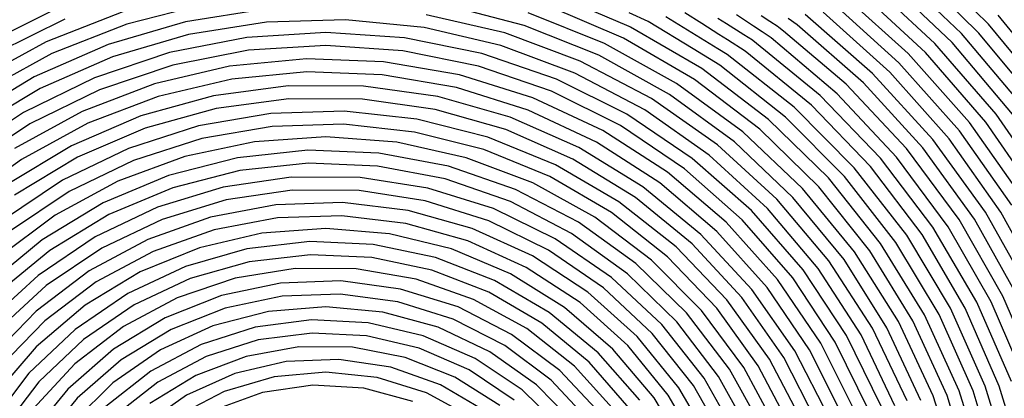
# Model space of a CAD drawing. Extents: x 0.63 to 8.47, y 0.57 to 6.57.
# Tile 22 of 45: x 3.16 to 4.67, y 3.94 to 4.52. Entities that reach past the tile are written whole.
import ezdxf

# ---------------------------------------------------------------- set-up
doc = ezdxf.new("R2010")
doc.units = 0

msp = doc.modelspace()

# ---------------------------------------------------------------- linework, layer by layer
at = {"layer": 'Default', "color": 5, "linetype": 'CONTINUOUS'}
for p, q in [((4.647731, 4.509971), (4.542656, 4.612757)), ((4.633053, 4.496421), (4.529501, 4.597723)), ((4.606634, 4.495485), (4.501457, 4.595589)), ((4.565674, 4.480525), (4.460447, 4.577868)), ((4.592132, 4.481748), (4.488524, 4.580363)), ((4.097796, 4.506424, -0.000527), (3.979748, 4.556814)), ((4.524868, 4.465067), (4.419649, 4.559573)), ((4.551356, 4.466595), (4.447748, 4.562448)), ((3.448745, 4.540397), (3.32888, 4.510033)), ((3.936919, 4.508133), (3.817447, 4.53922)), ((4.088891, 4.488542, -0.00001), (3.973108, 4.537974)), ((4.510742, 4.450942), (4.407194, 4.543955)), ((3.225871, 4.53578), (3.110498, 4.478768)), ((3.322707, 4.529031), (3.205214, 4.482941)), ((3.540627, 4.533109), (3.418573, 4.513788)), ((3.90719, 4.496541), (3.786958, 4.524401)), ((4.060012, 4.480411), (3.943092, 4.527131)), ((4.126835, 4.513935, -0.002677), (4.097471, 4.527256, -0.002865)), ((4.208825, 4.510877, -0.005111), (4.182687, 4.527483, -0.010427)), ((4.288035, 4.506907, -0.001673), (4.262145, 4.524038, -0.006467)), ((4.312991, 4.514309, -0.001039), (4.299984, 4.522915, -0.002726)), ((4.470309, 4.434764), (4.366888, 4.52486)), ((4.496617, 4.436816), (4.394739, 4.528337)), ((4.757297, 4.408539), (4.662409, 4.523521)), ((3.233657, 4.517384), (3.120486, 4.461468)), ((3.32888, 4.510033), (3.21372, 4.464866)), ((3.418573, 4.513788), (3.299941, 4.479003)), ((3.542545, 4.513225), (3.423018, 4.494313)), ((3.663458, 4.516695), (3.542545, 4.513225)), ((3.783769, 4.50468), (3.663458, 4.516695)), ((4.051506, 4.462336), (3.936919, 4.508133)), ((4.195489, 4.472151, -0.000119), (4.126835, 4.513935, -0.002677)), ((4.166937, 4.512868, -0.004892), (4.1536, 4.520985, -0.006217)), ((4.1802, 4.504798, -0.004285), (4.166937, 4.512868, -0.004892)), ((4.235077, 4.494198, -0.001612), (4.208825, 4.510877, -0.005111)), ((4.246813, 4.510368, -0.003821), (4.233667, 4.518719, -0.006266)), ((4.273093, 4.493673, -0.000803), (4.246813, 4.510368, -0.003821)), ((4.301061, 4.498287, -0.000402), (4.288035, 4.506907, -0.001673)), ((4.326021, 4.505688, -0.000101), (4.312991, 4.514309, -0.001039)), ((4.354689, 4.50904), (4.340991, 4.518461, -0.000144)), ((4.456387, 4.420439), (4.354689, 4.50904)), ((4.741262, 4.396626), (4.647731, 4.509971)), ((3.423018, 4.494313), (3.30684, 4.460256)), ((3.633208, 4.497306), (3.512561, 4.489815)), ((3.753747, 4.488989), (3.633208, 4.497306)), ((3.901506, 4.477391), (3.783769, 4.50468)), ((4.022823, 4.453553), (3.90719, 4.496541)), ((4.09979, 4.505265, -0.000552), (4.097796, 4.506424, -0.000527)), ((4.208715, 4.441934), (4.09979, 4.505265, -0.000552)), ((4.193523, 4.49669, -0.00251), (4.1802, 4.504798, -0.004285)), ((4.233531, 4.472343, -0.000007), (4.193523, 4.49669, -0.00251)), ((4.24826, 4.485823, -0.000596), (4.235077, 4.494198, -0.001612)), ((4.286282, 4.485295, -0.000081), (4.273093, 4.493673, -0.000803)), ((4.314926, 4.489113, -0.000015), (4.301061, 4.498287, -0.000402)), ((4.326855, 4.505136, -0.000084), (4.326021, 4.505688, -0.000101)), ((4.333778, 4.499295), (4.326855, 4.505136, -0.000084)), ((4.430078, 4.41804), (4.333778, 4.499295)), ((4.700348, 4.384626), (4.606634, 4.495485)), ((4.725227, 4.384713), (4.633053, 4.496421)), ((3.205214, 4.482941), (3.09438, 4.422465)), ((3.299941, 4.479003), (3.186683, 4.429312)), ((3.512561, 4.489815), (3.39387, 4.466629)), ((3.633208, 4.47733), (3.515169, 4.470009)), ((3.75114, 4.469184), (3.633208, 4.47733)), ((3.872115, 4.465021), (3.753747, 4.488989)), ((4.014737, 4.435287), (3.901506, 4.477391)), ((4.17011, 4.419429), (4.060012, 4.480411)), ((4.197681, 4.425282), (4.088891, 4.488542, -0.00001)), ((4.27548, 4.468529), (4.24826, 4.485823, -0.000596)), ((4.287126, 4.484759, -0.000072), (4.286282, 4.485295, -0.000081)), ((4.39007, 4.400743), (4.287126, 4.484759, -0.000072)), ((4.416369, 4.40351), (4.314926, 4.489113, -0.000015)), ((4.659529, 4.372225), (4.565674, 4.480525)), ((4.684445, 4.372537), (4.592132, 4.481748)), ((3.21372, 4.464866), (3.105084, 4.405598)), ((3.39387, 4.466629), (3.27917, 4.428132)), ((3.515169, 4.470009), (3.399041, 4.447333)), ((3.866945, 4.445725), (3.75114, 4.469184)), ((3.986291, 4.425825), (3.872115, 4.465021)), ((4.159406, 4.402562), (4.051506, 4.462336)), ((4.236386, 4.447261), (4.195489, 4.472151, -0.000119)), ((4.247734, 4.463701), (4.233531, 4.472343, -0.000007)), ((4.350311, 4.382849), (4.247734, 4.463701)), ((4.376586, 4.386004), (4.27548, 4.468529)), ((4.618816, 4.359404), (4.524868, 4.465067)), ((4.643765, 4.359955), (4.551356, 4.466595)), ((3.30684, 4.460256), (3.195923, 4.411602)), ((3.399041, 4.447333), (3.286814, 4.409676)), ((3.603668, 4.456966), (3.486094, 4.445564)), ((3.721656, 4.452597), (3.603668, 4.456966)), ((3.837952, 4.43255), (3.721656, 4.452597)), ((4.131963, 4.396156), (4.022823, 4.453553)), ((4.337065, 4.367897), (4.236386, 4.447261)), ((4.603198, 4.346949), (4.510742, 4.450942)), ((3.486094, 4.445564), (3.371033, 4.41858)), ((3.604335, 4.437001), (3.489416, 4.425867)), ((3.719656, 4.432721), (3.604335, 4.437001)), ((3.833322, 4.413118), (3.719656, 4.432721)), ((3.950485, 4.397198), (3.837952, 4.43255)), ((3.978647, 4.407369), (3.866945, 4.445725)), ((4.121608, 4.379074), (4.014737, 4.435287)), ((4.31083, 4.36433), (4.208715, 4.441934)), ((4.562759, 4.333497), (4.470309, 4.434764)), ((4.58758, 4.334494), (4.496617, 4.436816)), ((3.186683, 4.429312), (3.080665, 4.36552)), ((3.27917, 4.428132), (3.170427, 4.374969)), ((3.371033, 4.41858), (3.260543, 4.37648)), ((3.489416, 4.425867), (3.376952, 4.399501)), ((4.094325, 4.372085), (3.986291, 4.425825)), ((4.271656, 4.345158), (4.17011, 4.419429)), ((4.297833, 4.34916), (4.197681, 4.425282)), ((4.522462, 4.31958), (4.430078, 4.41804)), ((4.547295, 4.320852), (4.456387, 4.420439)), ((3.195923, 4.411602), (3.092094, 4.349136)), ((3.286814, 4.409676), (3.180415, 4.357669)), ((3.575597, 4.41565), (3.46136, 4.400386)), ((3.69079, 4.415217), (3.575597, 4.41565)), ((3.804791, 4.399111), (3.69079, 4.415217)), ((3.943306, 4.378557), (3.833322, 4.413118)), ((4.084337, 4.354786), (3.978647, 4.407369)), ((4.258923, 4.329766), (4.159406, 4.402562)), ((4.507159, 4.30674), (4.416369, 4.40351)), ((3.376952, 4.399501), (3.268952, 4.35836)), ((3.46136, 4.400386), (3.350209, 4.369693)), ((3.576961, 4.395721), (3.465425, 4.380828)), ((3.689427, 4.395288), (3.576961, 4.395721)), ((3.800727, 4.379552), (3.689427, 4.395288)), ((3.915481, 4.367647), (3.804791, 4.399111)), ((4.057251, 4.347186), (3.950485, 4.397198)), ((4.232825, 4.325303), (4.131963, 4.396156)), ((4.482324, 4.305174), (4.39007, 4.400743)), ((3.170427, 4.374969), (3.069508, 4.308036)), ((3.260543, 4.37648), (3.156601, 4.320001)), ((3.465425, 4.380828), (3.356898, 4.35087)), ((3.549128, 4.373375), (3.438505, 4.354319)), ((3.661265, 4.376848), (3.549128, 4.373375)), ((3.772732, 4.364687), (3.661265, 4.376848)), ((3.908791, 4.348824), (3.800727, 4.379552)), ((4.047651, 4.329668), (3.943306, 4.378557)), ((4.194375, 4.304735), (4.094325, 4.372085)), ((4.22037, 4.309685), (4.121608, 4.379074)), ((4.442363, 4.290256), (4.350311, 4.382849)), ((4.467192, 4.292133), (4.376586, 4.386004)), ((4.740878, 4.254289), (4.659529, 4.372225)), ((3.180415, 4.357669), (3.081669, 4.292188)), ((3.268952, 4.35836), (3.167349, 4.303164)), ((3.350209, 4.369693), (3.244217, 4.324127)), ((3.660568, 4.356884), (3.551216, 4.353509)), ((3.769264, 4.345015), (3.660568, 4.356884)), ((3.881362, 4.337146), (3.772732, 4.364687)), ((4.020801, 4.321428), (3.915481, 4.367647)), ((4.402599, 4.2748), (4.31083, 4.36433)), ((4.42741, 4.277009), (4.337065, 4.367897)), ((4.700321, 4.243919), (4.618816, 4.359404)), ((4.723859, 4.243828), (4.643765, 4.359955)), ((3.356898, 4.35087), (3.253407, 4.30639)), ((3.438505, 4.354319), (3.331552, 4.320034)), ((3.551216, 4.353509), (3.443338, 4.334936)), ((3.875189, 4.318148), (3.769264, 4.345015)), ((4.011611, 4.303691), (3.908791, 4.348824)), ((4.15635, 4.283421), (4.057251, 4.347186)), ((4.182215, 4.288886), (4.084337, 4.354786)), ((4.363056, 4.25878), (4.271656, 4.345158)), ((4.387837, 4.261342), (4.297833, 4.34916)), ((4.683406, 4.233291), (4.603198, 4.346949)), ((3.443338, 4.334936), (3.339035, 4.301512)), ((3.524403, 4.330169), (3.417684, 4.307417)), ((3.633208, 4.337497), (3.524403, 4.330169)), ((3.741885, 4.32927), (3.633208, 4.337497)), ((3.848221, 4.305674), (3.741885, 4.32927)), ((3.985044, 4.294778), (3.881362, 4.337146)), ((4.1445, 4.267339), (4.047651, 4.329668)), ((4.348494, 4.245106), (4.258923, 4.329766)), ((4.643038, 4.222386), (4.562759, 4.333497)), ((4.666492, 4.222663), (4.58758, 4.334494)), ((3.244217, 4.324127), (3.145367, 4.264522)), ((3.331552, 4.320034), (3.230355, 4.271169)), ((3.606028, 4.31714), (3.497945, 4.305714)), ((3.714555, 4.31271), (3.606028, 4.31714)), ((3.821214, 4.292538), (3.714555, 4.31271)), ((3.976287, 4.276824), (3.875189, 4.318148)), ((4.118796, 4.261329), (4.020801, 4.321428)), ((4.32376, 4.242169), (4.232825, 4.325303)), ((4.602765, 4.211095), (4.522462, 4.31958)), ((4.626233, 4.211586), (4.547295, 4.320852)), ((3.167349, 4.303164), (3.073965, 4.234884)), ((3.253407, 4.30639), (3.156887, 4.248202)), ((3.339035, 4.301512), (3.240343, 4.25387)), ((3.417684, 4.307417), (3.315229, 4.269686)), ((3.497945, 4.305714), (3.392611, 4.278655)), ((3.606757, 4.297177), (3.501573, 4.28607)), ((3.71237, 4.292854), (3.606757, 4.297177)), ((3.950057, 4.267208), (3.848221, 4.305674)), ((4.107276, 4.245009), (4.011611, 4.303691)), ((4.284738, 4.224937), (4.194375, 4.304735)), ((4.30941, 4.228272), (4.22037, 4.309685)), ((4.5626, 4.1994), (4.482324, 4.305174)), ((4.586076, 4.200118), (4.507159, 4.30674)), ((3.501573, 4.28607), (3.399061, 4.259749)), ((3.816161, 4.273211), (3.71237, 4.292854)), ((3.923735, 4.257073), (3.821214, 4.292538)), ((4.081768, 4.238424), (3.985044, 4.294778)), ((4.246022, 4.207052), (4.15635, 4.283421)), ((4.270612, 4.210811), (4.182215, 4.288886)), ((4.522553, 4.187278), (4.442363, 4.290256)), ((4.546031, 4.18824), (4.467192, 4.292133)), ((3.230355, 4.271169), (3.136893, 4.208662)), ((3.315229, 4.269686), (3.219129, 4.217728)), ((3.392611, 4.278655), (3.292278, 4.236521)), ((3.580569, 4.275836), (3.476359, 4.260609)), ((3.685813, 4.275362), (3.580569, 4.275836)), ((3.78974, 4.259218), (3.685813, 4.275362)), ((3.915922, 4.238688), (3.816161, 4.273211)), ((4.045324, 4.214672), (3.950057, 4.267208)), ((4.070597, 4.221863), (3.976287, 4.276824)), ((4.232135, 4.192693), (4.1445, 4.267339)), ((4.482641, 4.174708), (4.402599, 4.2748)), ((4.506113, 4.17593), (4.42741, 4.277009)), ((3.240343, 4.25387), (3.149191, 4.192921)), ((3.399061, 4.259749), (3.301412, 4.218756)), ((3.476359, 4.260609), (3.375515, 4.229999)), ((3.582061, 4.255916), (3.480804, 4.241133)), ((3.68432, 4.255442), (3.582061, 4.255916)), ((3.785295, 4.239742), (3.68432, 4.255442)), ((3.890033, 4.227785), (3.78974, 4.259218)), ((4.019939, 4.20709), (3.923735, 4.257073)), ((4.207649, 4.188483), (4.118796, 4.261329)), ((4.442878, 4.161667), (4.363056, 4.25878)), ((4.466336, 4.163167), (4.387837, 4.261342)), ((3.292278, 4.236521), (3.199091, 4.180193)), ((3.480804, 4.241133), (3.382813, 4.211404)), ((3.658645, 4.237007), (3.556993, 4.233596)), ((3.759552, 4.224868), (3.658645, 4.237007)), ((3.882735, 4.20919), (3.785295, 4.239742)), ((4.009533, 4.190039), (3.915922, 4.238688)), ((4.169658, 4.169195), (4.081768, 4.238424)), ((4.194014, 4.173884), (4.107276, 4.245009)), ((4.403283, 4.148129), (4.32376, 4.242169)), ((4.426717, 4.149925), (4.348494, 4.245106)), ((3.375515, 4.229999), (3.280296, 4.18467)), ((3.556993, 4.233596), (3.45698, 4.214695)), ((3.857351, 4.197489), (3.759552, 4.224868)), ((3.984456, 4.181787), (3.890033, 4.227785)), ((4.156291, 4.15435), (4.070597, 4.221863)), ((4.363875, 4.134068), (4.284738, 4.224937)), ((4.387274, 4.136181), (4.30941, 4.228272)), ((4.710108, 4.102883), (4.643038, 4.222386)), ((4.732367, 4.102734), (4.666492, 4.222663)), ((3.219129, 4.217728), (3.13135, 4.152583)), ((3.301412, 4.218756), (3.210714, 4.163946)), ((3.382813, 4.211404), (3.290284, 4.16737)), ((3.45698, 4.214695), (3.360954, 4.180722)), ((3.559284, 4.213752), (3.462273, 4.195433)), ((3.65788, 4.217045), (3.559284, 4.213752)), ((3.755748, 4.205258), (3.65788, 4.217045)), ((3.850599, 4.178688), (3.755748, 4.205258)), ((3.974468, 4.164487), (3.882735, 4.20919)), ((4.107786, 4.143672), (4.019939, 4.20709)), ((4.132094, 4.149152), (4.045324, 4.214672)), ((4.324677, 4.119455), (4.246022, 4.207052)), ((4.348027, 4.121907), (4.270612, 4.210811)), ((4.66991, 4.094059), (4.602765, 4.211095)), ((4.692181, 4.094069), (4.626233, 4.211586)), ((3.462273, 4.195433), (3.369125, 4.162494)), ((3.535475, 4.190471), (3.439994, 4.16806)), ((3.633208, 4.197663), (3.535475, 4.190471)), ((3.730785, 4.189484), (3.633208, 4.197663)), ((3.949757, 4.155531), (3.857351, 4.197489)), ((4.309, 4.107075), (4.232135, 4.192693)), ((4.629779, 4.084912), (4.5626, 4.1994)), ((4.652059, 4.085093), (4.586076, 4.200118)), ((3.199091, 4.180193), (3.115046, 4.110853)), ((3.280296, 4.18467), (3.192837, 4.125616)), ((3.360954, 4.180722), (3.271173, 4.132454)), ((3.608871, 4.177325), (3.512209, 4.166102)), ((3.706, 4.1729), (3.608871, 4.177325)), ((3.825805, 4.16616), (3.730785, 4.189484)), ((3.940214, 4.137982), (3.850599, 4.178688)), ((4.070911, 4.122269), (3.984456, 4.181787)), ((4.095008, 4.128317), (4.009533, 4.190039)), ((4.285714, 4.10426), (4.207649, 4.188483)), ((4.572035, 4.066142), (4.506113, 4.17593)), ((4.589723, 4.075425), (4.522553, 4.187278)), ((4.612007, 4.07579), (4.546031, 4.18824)), ((3.210714, 4.163946), (3.128911, 4.096472)), ((3.290284, 4.16737), (3.205292, 4.109998)), ((3.369125, 4.162494), (3.282032, 4.115687)), ((3.439994, 4.16806), (3.349122, 4.130958)), ((3.512209, 4.166102), (3.418519, 4.139496)), ((3.80108, 4.152968), (3.706, 4.1729)), ((3.915934, 4.128289), (3.825805, 4.16616)), ((4.058456, 4.106651), (3.974468, 4.164487)), ((4.247014, 4.088452), (4.169658, 4.169195)), ((4.270218, 4.091654), (4.194014, 4.173884)), ((4.509872, 4.055357), (4.442878, 4.161667)), ((4.532151, 4.05613), (4.466336, 4.163167)), ((4.54975, 4.06558), (4.482641, 4.174708)), ((3.516205, 4.14653), (3.425603, 4.120818)), ((3.609676, 4.157365), (3.516205, 4.14653)), ((3.703592, 4.153069), (3.609676, 4.157365)), ((3.795522, 4.133781), (3.703592, 4.153069)), ((3.891655, 4.118072), (3.80108, 4.152968)), ((4.034613, 4.100001), (3.949757, 4.155531)), ((4.20861, 4.071996), (4.132094, 4.149152)), ((4.231712, 4.075612), (4.156291, 4.15435)), ((4.470099, 4.044736), (4.403283, 4.148129)), ((4.492367, 4.045734), (4.426717, 4.149925)), ((3.271173, 4.132454), (3.189754, 4.071002)), ((3.349122, 4.130958), (3.265106, 4.080057)), ((3.418519, 4.139496), (3.330236, 4.098171)), ((3.586585, 4.136069), (3.494481, 4.121231)), ((3.679788, 4.135545), (3.586585, 4.136069)), ((3.771549, 4.119702), (3.679788, 4.135545)), ((3.883091, 4.100024), (3.795522, 4.133781)), ((4.022503, 4.084114), (3.940214, 4.137982)), ((4.185413, 4.068185), (4.107786, 4.143672)), ((4.430445, 4.033692), (4.363875, 4.134068)), ((4.452693, 4.034933), (4.387274, 4.136181)), ((3.192837, 4.125616), (3.115105, 4.054138)), ((3.282032, 4.115687), (3.203045, 4.056089)), ((3.425603, 4.120818), (3.340224, 4.080871)), ((3.494481, 4.121231), (3.405993, 4.091407)), ((3.656306, 4.117133), (3.564015, 4.113751)), ((3.74775, 4.104881), (3.656306, 4.117133)), ((3.859368, 4.089), (3.771549, 4.119702)), ((3.975387, 4.069139), (3.891655, 4.118072)), ((3.998963, 4.076825), (3.915934, 4.128289)), ((4.147477, 4.050579), (4.070911, 4.122269)), ((4.170536, 4.054855), (4.095008, 4.128317)), ((4.390923, 4.022203), (4.324677, 4.119455)), ((4.413145, 4.023704), (4.348027, 4.121907)), ((3.205292, 4.109998), (3.129748, 4.04055)), ((3.564015, 4.113751), (3.473533, 4.094801)), ((3.83572, 4.077378), (3.74775, 4.104881)), ((3.964039, 4.052699), (3.883091, 4.100024)), ((4.109942, 4.032217), (4.034613, 4.100001)), ((4.132833, 4.036992), (4.058456, 4.106651)), ((4.35155, 4.010241), (4.285714, 4.10426)), ((4.373735, 4.012022), (4.309, 4.107075)), ((3.330236, 4.098171), (3.249658, 4.043172)), ((3.405993, 4.091407), (3.323544, 4.047384)), ((3.473533, 4.094801), (3.387471, 4.060798)), ((3.566552, 4.093937), (3.479383, 4.075701)), ((3.655458, 4.097175), (3.566552, 4.093937)), ((3.743541, 4.085353), (3.655458, 4.097175)), ((3.828272, 4.058842), (3.743541, 4.085353)), ((3.94086, 4.044303), (3.859368, 4.089)), ((4.312345, 3.997779), (4.247014, 4.088452)), ((4.334482, 3.999862), (4.270218, 4.091654)), ((4.682928, 3.963323), (4.629779, 4.084912)), ((4.704225, 3.963226), (4.652059, 4.085093)), ((4.722997, 3.970058), (4.66991, 4.094059)), ((3.189754, 4.071002), (3.118618, 3.997787)), ((3.265106, 4.080057), (3.190027, 4.016589)), ((3.340224, 4.080871), (3.262292, 4.027698)), ((3.479383, 4.075701), (3.396464, 4.042961)), ((3.545524, 4.07069), (3.460314, 4.04843)), ((3.633208, 4.077806), (3.545524, 4.07069)), ((3.7207, 4.069597), (3.633208, 4.077806)), ((3.805343, 4.046344), (3.7207, 4.069597)), ((3.917696, 4.035444), (3.83572, 4.077378)), ((4.072858, 4.013057), (3.998963, 4.076825)), ((4.095548, 4.018365), (4.022503, 4.084114)), ((4.273327, 3.984787), (4.20861, 4.071996)), ((4.295404, 3.987193), (4.231712, 4.075612)), ((4.642901, 3.956333), (4.589723, 4.075425)), ((4.664202, 3.956367), (4.612007, 4.07579)), ((3.203045, 4.056089), (3.134029, 3.985078)), ((3.387471, 4.060798), (3.308315, 4.012692)), ((3.611468, 4.057485), (3.525255, 4.04638)), ((3.698177, 4.053022), (3.611468, 4.057485)), ((3.907222, 4.018434), (3.828272, 4.058842)), ((4.050122, 4.007461), (3.975387, 4.069139)), ((4.234522, 3.971233), (4.170536, 4.054855)), ((4.251182, 3.982255), (4.185413, 4.068185)), ((4.562992, 3.941535), (4.509872, 4.055357)), ((4.584293, 3.94186), (4.532151, 4.05613)), ((4.60292, 3.949076), (4.54975, 4.06558)), ((4.624223, 3.94925), (4.572035, 4.066142)), ((3.249658, 4.043172), (3.178886, 3.975902)), ((3.323544, 4.047384), (3.249398, 3.990337)), ((3.396464, 4.042961), (3.320194, 3.996631)), ((3.460314, 4.04843), (3.380177, 4.011671)), ((3.525255, 4.04638), (3.442314, 4.020028)), ((3.782594, 4.033171), (3.698177, 4.053022)), ((3.884575, 4.008788), (3.805343, 4.046344)), ((4.013815, 3.986856), (3.94086, 4.044303)), ((4.036284, 3.993054), (3.964039, 4.052699)), ((4.212459, 3.968334), (4.147477, 4.050579)), ((4.523122, 3.933694), (4.470099, 4.044736)), ((4.544419, 3.934181), (4.492367, 4.045734)), ((3.262292, 4.027698), (3.193838, 3.962656)), ((3.529701, 4.026905), (3.450165, 4.00166)), ((3.612365, 4.037529), (3.529701, 4.026905)), ((3.695495, 4.033226), (3.612365, 4.037529)), ((3.776422, 4.014172), (3.695495, 4.033226)), ((3.862017, 3.998606), (3.782594, 4.033171)), ((3.991331, 3.980314), (3.917696, 4.035444)), ((4.173993, 3.953787), (4.109942, 4.032217)), ((4.195954, 3.957081), (4.132833, 4.036992)), ((4.483319, 3.925535), (4.430445, 4.033692)), ((4.504606, 3.926197), (4.452693, 4.034933)), ((3.190027, 4.016589), (3.125751, 3.942097)), ((3.308315, 4.012692), (3.238359, 3.95184)), ((3.380177, 4.011671), (3.30756, 3.9615)), ((3.442314, 4.020028), (3.36532, 3.979242)), ((3.592171, 4.016274), (3.511332, 4.001758)), ((3.674192, 4.015689), (3.592171, 4.016274)), ((3.754602, 4.000063), (3.674192, 4.015689)), ((3.852551, 3.981015), (3.776422, 4.014172)), ((3.978134, 3.965319), (3.907222, 4.018434)), ((4.135818, 3.938575), (4.072858, 4.013057)), ((4.157654, 3.942294), (4.095548, 4.018365)), ((4.403943, 3.908185), (4.35155, 4.010241)), ((4.425198, 3.90924), (4.373735, 4.012022)), ((4.443589, 3.917039), (4.390923, 4.022203)), ((4.464863, 3.91789), (4.413145, 4.023704)), ((3.320194, 3.996631), (3.252781, 3.938017)), ((3.450165, 4.00166), (3.376324, 3.96257)), ((3.511332, 4.001758), (3.434436, 3.972596)), ((3.653399, 3.997269), (3.572732, 3.99403)), ((3.733108, 3.9852), (3.653399, 3.997269)), ((3.830671, 3.969966), (3.754602, 4.000063)), ((3.933906, 3.950471), (3.862017, 3.998606)), ((3.956003, 3.958099), (3.884575, 4.008788)), ((4.113941, 3.934655), (4.050122, 4.007461)), ((4.364391, 3.898951), (4.312345, 3.997779)), ((4.385621, 3.900226), (4.334482, 3.999862)), ((3.249398, 3.990337), (3.185593, 3.9218)), ((3.36532, 3.979242), (3.296766, 3.925299)), ((3.572732, 3.99403), (3.494024, 3.975556)), ((3.808984, 3.958302), (3.733108, 3.9852)), ((3.921451, 3.934853), (3.852551, 3.981015)), ((4.054528, 3.913599), (3.991331, 3.980314)), ((4.07626, 3.918249), (4.013815, 3.986856)), ((4.097971, 3.922654), (4.036284, 3.993054)), ((4.303704, 3.887723), (4.251182, 3.982255)), ((4.324944, 3.889313), (4.273327, 3.984787)), ((4.346142, 3.890826), (4.295404, 3.987193)), ((3.178886, 3.975902), (3.119772, 3.898085)), ((3.434436, 3.972596), (3.364116, 3.929743)), ((3.494024, 3.975556), (3.420129, 3.942472)), ((3.554169, 3.970765), (3.477928, 3.948287)), ((3.633208, 3.977925), (3.554169, 3.970765)), ((3.712004, 3.96954), (3.633208, 3.977925)), ((3.787533, 3.94598), (3.712004, 3.96954)), ((3.899822, 3.926461), (3.830671, 3.969966)), ((4.038985, 3.90105), (3.978134, 3.965319)), ((4.264421, 3.877384), (4.212459, 3.968334)), ((4.285617, 3.879244), (4.234522, 3.971233)), ((3.193838, 3.962656), (3.136655, 3.887409)), ((3.238359, 3.95184), (3.179636, 3.879969)), ((3.30756, 3.9615), (3.244691, 3.899412)), ((3.376324, 3.96257), (3.310571, 3.91086)), ((3.613724, 3.957616), (3.53662, 3.946453)), ((3.691365, 3.953037), (3.613724, 3.957616)), ((3.76637, 3.932955), (3.691365, 3.953037)), ((3.878298, 3.917588), (3.808984, 3.958302)), ((3.995971, 3.890344), (3.933906, 3.950471)), ((4.017475, 3.895845), (3.956003, 3.958099)), ((4.225283, 3.866562), (4.173993, 3.953787)), ((4.246423, 3.868716), (4.195954, 3.957081)), ((4.641356, 3.826967), (4.60292, 3.949076)), ((4.661927, 3.826964), (4.624223, 3.94925)), ((4.681323, 3.831745), (4.642901, 3.956333)), ((4.701893, 3.831652), (4.664202, 3.956367)), ((3.252781, 3.938017), (3.196187, 3.868783)), ((3.420129, 3.942472), (3.353737, 3.895934)), ((3.477928, 3.948287), (3.40743, 3.911309)), ((3.53662, 3.946453), (3.46322, 3.919952)), ((3.856906, 3.908195), (3.787533, 3.94598)), ((4.186309, 3.855227), (4.135818, 3.938575)), ((4.207381, 3.857699), (4.157654, 3.942294)), ((4.601412, 3.822), (4.562992, 3.941535)), ((4.621983, 3.822094), (4.584293, 3.94186))]:
    msp.add_line(p, q, dxfattribs=at)
at = {"layer": 'Default', "color": 132, "linetype": 'CONTINUOUS'}
msp.add_circle((3.633208, 3.573408), 3, dxfattribs=at)

doc.saveas('drawing.dxf')
